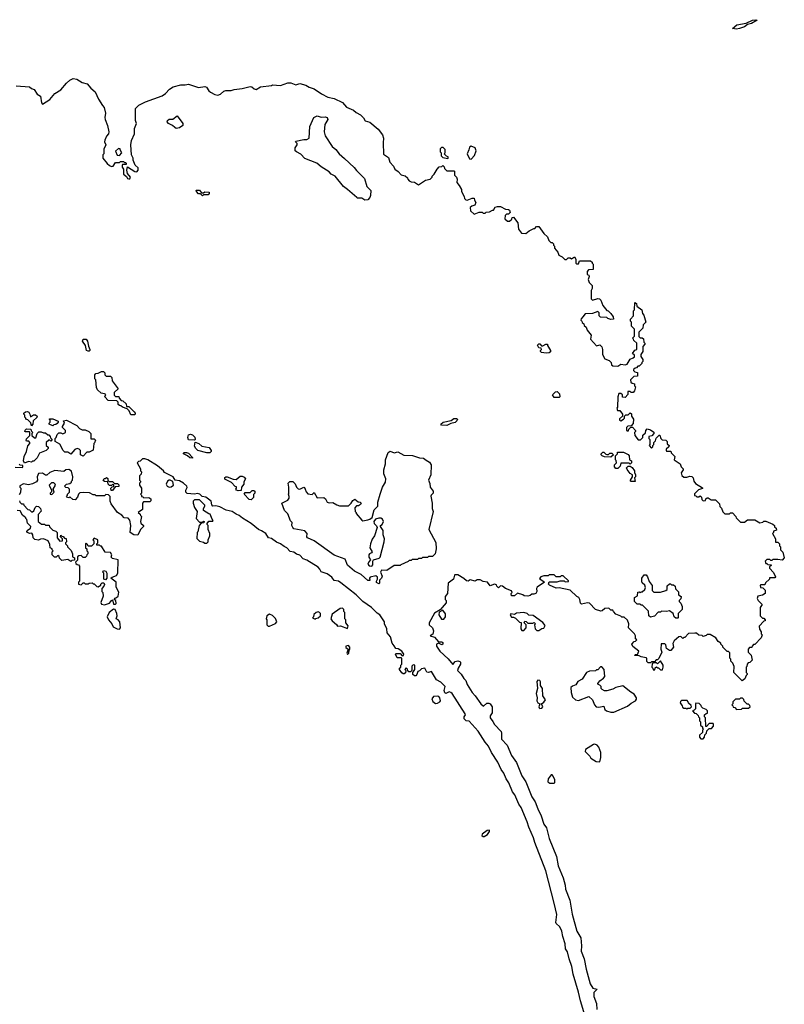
# Model space of a CAD drawing. Extents: x 1862350 to 2057294, y 212041 to 437318.
# Tile 195 of 256: x 1986309 to 1993858, y 295117 to 304841. Entities that reach past the tile are written whole.
import ezdxf

# ---------------------------------------------------------------- set-up
doc = ezdxf.new("R2010")
doc.units = 0

msp = doc.modelspace()

# ---------------------------------------------------------------- linework, layer by layer
at = {"layer": '0CON10XD'}
for points in [[(1993385, 304749.1), (1993345, 304753.3), (1993389.5, 304790.5), (1993482.4, 304807.6), (1993545, 304837.7), (1993575, 304841.1), (1993590, 304835), (1993535, 304803.1), (1993495, 304792.7), (1993465, 304769.2), (1993415, 304754.7), (1993385, 304749.1)], [(1986275, 304186.7), (1986405, 304177.5), (1986425, 304162.5), (1986453, 304153), (1986480, 304105), (1986512.5, 304085), (1986525, 304020), (1986535, 304007.5), (1986605, 304052.5), (1986657, 304113), (1986715, 304147.5), (1986770, 304215), (1986805, 304243.8), (1986835, 304258.8), (1986873.9, 304253.9), (1986925, 304220), (1986975, 304207.5), (1987012.5, 304165), (1987055, 304130), (1987087.5, 304055), (1987125, 303992.5), (1987142.5, 303975), (1987156.4, 303916.4), (1987150, 303875), (1987153.3, 303855), (1987176.7, 303795), (1987190, 303735), (1987186.7, 303713.3), (1987165, 303690), (1987148.3, 303651.7), (1987147.5, 303635), (1987157.5, 303605), (1987138.3, 303561.7), (1987140, 303515), (1987130, 303505), (1987130, 303475), (1987171.7, 303421.7), (1987195, 303400), (1987215, 303392.5), (1987230, 303395), (1987255, 303430), (1987295, 303430), (1987305, 303440), (1987335, 303440), (1987345, 303430), (1987355, 303430), (1987360, 303425), (1987358.3, 303411.7), (1987325, 303410), (1987320, 303405), (1987320, 303385), (1987332.5, 303365), (1987332.5, 303315), (1987363, 303293), (1987373.6, 303273.6), (1987385, 303270), (1987395, 303270), (1987402.5, 303285), (1987373.3, 303323.3), (1987367.5, 303355), (1987371.7, 303388.3), (1987445, 303342.5), (1987465, 303340), (1987480, 303355), (1987477, 303377), (1987450, 303405), (1987430, 303455), (1987427.5, 303475), (1987412.5, 303505), (1987407.5, 303605), (1987413, 303647), (1987442.5, 303715), (1987442.5, 303765), (1987462.5, 303815), (1987453.3, 303845), (1987453.3, 303965), (1987483.9, 303996.1), (1987550.5, 304029.5), (1987715, 304090), (1987747.7, 304112.3), (1987787.5, 304155), (1987825, 304176.7), (1987900.7, 304199.3), (1987943.6, 304196.4), (1987975, 304203.3), (1988072.7, 304172.7), (1988135, 304180.6), (1988154.3, 304174.3), (1988175, 304137.5), (1988192.5, 304125), (1988235, 304102.5), (1988265, 304096.7), (1988292.5, 304105), (1988322.5, 304135), (1988345, 304143.3), (1988395, 304143.3), (1988425, 304152.5), (1988505, 304160), (1988585, 304181.2), (1988599.5, 304179.5), (1988625, 304157.5), (1988643, 304153), (1988685, 304176.7), (1988795, 304190), (1988805, 304197.5), (1988885, 304192.5), (1988955, 304217.5), (1988985, 304216.7), (1989035, 304197.5), (1989075, 304212.5)], [(1989075, 304212.5), (1989135, 304193.3), (1989165, 304173.3), (1989216.7, 304156.7), (1989287.5, 304107.5), (1989350, 304075), (1989415, 304062.5), (1989495, 304022.5), (1989535, 303977.5), (1989605, 303947.5), (1989630, 303925), (1989675, 303902.5), (1989703, 303873), (1989720.7, 303840.7), (1989765, 303827.5), (1989849.3, 303759.3), (1989890, 303705), (1989901.7, 303671.7), (1989896.7, 303625), (1989901.7, 303511.7), (1989949.3, 303479.3), (1989963, 303433), (1990000, 303395), (1990013.6, 303363.6), (1990045, 303342.5), (1990075, 303310), (1990115, 303300), (1990138.3, 303278.3), (1990140, 303265), (1990155, 303250), (1990175, 303240), (1990207, 303237), (1990245, 303210), (1990315, 303257.5), (1990360, 303265), (1990380, 303285), (1990380, 303295), (1990400, 303315), (1990430, 303365), (1990451.7, 303388.3), (1990475, 303390), (1990485, 303400), (1990498.3, 303388.3), (1990501.7, 303371.7), (1990525, 303350), (1990595, 303350), (1990600, 303345), (1990600, 303305), (1990620, 303285), (1990627.5, 303265), (1990623, 303233), (1990647.5, 303205), (1990670, 303165), (1990670, 303145), (1990697.5, 303095), (1990700, 303075), (1990711.7, 303061.7), (1990725, 303057.5), (1990775, 303080), (1990795, 303077.5), (1990798.3, 303058.3), (1990812.5, 303035), (1990800.7, 303009.3), (1990771.2, 302998.8), (1990757.5, 302985), (1990760, 302955), (1990795, 302920), (1990845, 302940), (1990875, 302940), (1990885, 302930), (1990905, 302930), (1990915, 302940), (1990947, 302943), (1990975, 302960), (1990985, 302960), (1991001.7, 302988.3), (1991025, 302997.5), (1991055, 302997.5), (1991105, 302970), (1991135, 302967.5), (1991145, 302960), (1991151.7, 302938.3), (1991135, 302920), (1991115, 302920), (1991101.7, 302908.3), (1991100, 302875), (1991125, 302850), (1991145, 302850), (1991168.3, 302871.7), (1991171.7, 302888.3), (1991185, 302890), (1991226.7, 302835), (1991233.6, 302773.6), (1991261.7, 302731.7), (1991305, 302730), (1991340, 302755), (1991385, 302780), (1991395, 302780), (1991411.7, 302798.3), (1991435, 302800), (1991485, 302730), (1991520, 302695), (1991531.7, 302661.7), (1991551.7, 302641.7), (1991565, 302640), (1991578.3, 302628.3), (1991580, 302615), (1991590, 302605), (1991590, 302585), (1991620, 302545), (1991630, 302515), (1991665, 302500), (1991691.7, 302471.7), (1991708.3, 302471.7), (1991725, 302490), (1991745, 302490), (1991755, 302480), (1991785, 302500), (1991800, 302475), (1991800, 302435), (1991805, 302430), (1991825, 302430), (1991835, 302460), (1991945, 302460), (1991960, 302445), (1991960, 302435), (1991970, 302425), (1991970, 302375), (1991925, 302370), (1991910, 302355), (1991912.5, 302325), (1991926.4, 302316.4), (1991930, 302305), (1991922.5, 302275), (1991932.5, 302245), (1991960, 302215), (1991960, 302185), (1991950, 302165), (1991950, 302085), (1991965, 302072.5), (1992015, 302087.5), (1992033, 302083), (1992045, 302070), (1992065, 302020), (1992105, 301970), (1992120, 301965), (1992145, 301940), (1992167, 301907), (1992170, 301885), (1992145, 301880), (1992115, 301890), (1992105, 301900), (1992043, 301903), (1992030, 301915), (1992030, 301945), (1992015, 301960), (1991965, 301940), (1991893, 301937), (1991870, 301905), (1991851.7, 301888.3), (1991850, 301875), (1991860, 301865), (1991861.7, 301851.7), (1991878.3, 301838.3), (1991881.7, 301821.7), (1991900, 301805), (1991910, 301775), (1991950, 301725), (1991942.5, 301685), (1992005, 301620), (1992035, 301630), (1992055, 301610), (1992062.5, 301585), (1992063, 301533), (1992085, 301492.5), (1992130, 301475), (1992147, 301457), (1992153, 301433), (1992163, 301423), (1992215, 301420), (1992245, 301440), (1992285, 301432.5), (1992305, 301440), (1992335, 301490), (1992365, 301500), (1992378.3, 301511.7), (1992378.3, 301528.3), (1992360, 301545), (1992381.7, 301578.3), (1992400, 301585), (1992400, 301645), (1992371.7, 301671.7), (1992370, 301685), (1992360, 301695), (1992380, 301715), (1992380, 301785), (1992350, 301815), (1992350, 301855), (1992340, 301865), (1992340, 301885), (1992370, 301915), (1992370, 301965), (1992380, 301975), (1992381.7, 302048.3), (1992398.3, 302038.3), (1992401.7, 302011.7), (1992450, 301975), (1992458.3, 301938.3), (1992471.7, 301921.7), (1992490, 301855), (1992463.3, 301826.7), (1992460, 301795), (1992420, 301755), (1992421.7, 301711.7), (1992435, 301700), (1992455, 301700), (1992468.3, 301688.3), (1992470, 301655), (1992480, 301645), (1992480, 301635), (1992460, 301615), (1992460, 301565), (1992440, 301535), (1992440, 301515), (1992460, 301485), (1992460, 301465), (1992450, 301455), (1992450, 301445), (1992425, 301420), (1992411.7, 301418.3), (1992398.3, 301401.7), (1992385, 301400), (1992370, 301385), (1992370, 301375), (1992381.7, 301361.7), (1992408.3, 301358.3), (1992408.3, 301321.7), (1992371.7, 301318.3), (1992340, 301285), (1992341.7, 301261.7), (1992355, 301250), (1992380, 301245), (1992380, 301225), (1992387.5, 301215), (1992380, 301175), (1992365, 301160), (1992345, 301160), (1992335, 301170), (1992311.7, 301168.3), (1992311.7, 301138.3), (1992285, 301110), (1992261.7, 301111.7), (1992260, 301135), (1992245, 301150), (1992225, 301150), (1992213.3, 301115), (1992210, 301015), (1992203, 301003), (1992211.7, 300981.7), (1992235, 300980), (1992260, 300945), (1992260, 300925), (1992231.7, 300898.3), (1992230, 300885), (1992245, 300880), (1992270, 300895), (1992280, 300905), (1992280, 300925), (1992291.7, 300938.3), (1992315, 300940), (1992335, 300960), (1992348.3, 300948.3), (1992350, 300925), (1992370, 300895), (1992367, 300853), (1992345, 300830), (1992311.7, 300828.3), (1992300, 300815), (1992300, 300785), (1992305, 300780), (1992318.3, 300781.7), (1992321.7, 300798.3), (1992341.7, 300818.3), (1992358.3, 300818.3), (1992390, 300785), (1992390, 300775), (1992380, 300765), (1992382.5, 300735), (1992415, 300692.5), (1992437, 300693), (1992460, 300715), (1992461.7, 300738.3), (1992488.3, 300761.7), (1992490, 300785), (1992505, 300800), (1992535, 300790), (1992568.3, 300768.3), (1992570, 300755), (1992548.3, 300731.7), (1992520, 300725), (1992520, 300705), (1992530, 300695), (1992530, 300645), (1992522.5, 300635), (1992545, 300610), (1992558.3, 300621.7), (1992560, 300635), (1992570, 300645), (1992570, 300665), (1992587, 300683), (1992591.7, 300708.3), (1992621.7, 300738.3), (1992628.3, 300738.3), (1992640, 300705), (1992651.7, 300691.7), (1992688.3, 300688.3), (1992700, 300675), (1992701.7, 300651.7), (1992720, 300635), (1992718.3, 300621.7), (1992691.7, 300598.3), (1992690, 300585), (1992695, 300580), (1992738.3, 300578.3), (1992741.7, 300561.7), (1992777, 300527), (1992770, 300495), (1992830, 300455), (1992840, 300425), (1992860, 300405), (1992860, 300395), (1992840, 300365), (1992845, 300340), (1992865, 300322.5), (1992895, 300322.5), (1992925, 300332.5), (1992945, 300330), (1992957, 300317), (1992963, 300283), (1992981.7, 300261.7), (1993048.3, 300218.3), (1993048.3, 300211.7), (1993011.7, 300198.3), (1992971.7, 300158.3), (1992971.7, 300141.7), (1992985, 300140), (1992995, 300130), (1993015, 300130), (1993028.3, 300138.3), (1993040, 300125), (1993041.7, 300101.7), (1993055, 300090), (1993078.3, 300091.7), (1993081.7, 300108.3), (1993095, 300120), (1993105, 300120), (1993135, 300100), (1993178.3, 300098.3), (1993218.3, 300058.3), (1993221.7, 300031.7), (1993238.3, 300018.3), (1993251.7, 299981.7), (1993271.7, 299961.7), (1993315, 299960), (1993325, 299970), (1993345, 299970), (1993380, 299935), (1993381.7, 299921.7), (1993425, 299880), (1993465, 299880), (1993495, 299900), (1993565, 299900), (1993615, 299872.5), (1993645, 299880), (1993655, 299890), (1993675, 299890), (1993745, 299860), (1993760, 299845), (1993761.7, 299831.7), (1993778.3, 299818.3), (1993780, 299800), (1993751.7, 299788.3), (1993750, 299775), (1993740, 299765), (1993770, 299715), (1993771.7, 299681.7), (1993795, 299680), (1993810, 299665), (1993810, 299645), (1993820, 299635), (1993820, 299605), (1993841.7, 299581.7), (1993857.5, 299525), (1993835, 299502.5), (1993795, 299510), (1993745, 299510), (1993735, 299500), (1993725, 299500), (1993715, 299510), (1993685, 299510), (1993670, 299495), (1993675, 299470), (1993685, 299470), (1993695, 299460), (1993728.3, 299458.3), (1993728.3, 299451.7), (1993711.7, 299438.3), (1993710, 299425), (1993750.7, 299380.7), (1993771.7, 299338.3), (1993765, 299330), (1993711.7, 299328.3), (1993710, 299315), (1993671.7, 299278.3), (1993665, 299260), (1993625, 299260), (1993620, 299255), (1993621.7, 299231.7), (1993645, 299230), (1993668.3, 299208.3), (1993670, 299175), (1993641.7, 299158.3), (1993595, 299147.5), (1993590, 299125), (1993600, 299105), (1993640, 299065), (1993620, 299035), (1993620, 298955), (1993641.7, 298931.7), (1993655, 298930), (1993670, 298915), (1993670, 298905), (1993655, 298900), (1993608.3, 298851.7), (1993613, 298823), (1993630, 298795), (1993630, 298775), (1993640, 298765), (1993630, 298735), (1993565, 298670), (1993555, 298670), (1993540, 298655), (1993538.3, 298641.7), (1993515, 298640), (1993500, 298625), (1993500, 298595), (1993530, 298565), (1993540, 298515), (1993518.3, 298491.7), (1993501.7, 298488.3), (1993490, 298475), (1993487, 298453), (1993480, 298445), (1993480, 298395), (1993490, 298385), (1993490, 298375), (1993480, 298365), (1993468.3, 298331.7), (1993441.7, 298311.7), (1993360, 298395), (1993361.7, 298451.7), (1993350, 298485), (1993330, 298505), (1993330, 298525), (1993320, 298535), (1993318.3, 298588.3), (1993305, 298600), (1993295, 298600), (1993250, 298645), (1993250, 298655), (1993230, 298675), (1993230, 298685), (1993205, 298700), (1993180, 298735), (1993125, 298770), (1993095, 298770), (1993085, 298760), (1993055, 298750), (1993045, 298760), (1993013.3, 298763.3), (1992991.7, 298781.7), (1992975, 298782.5), (1992912.5, 298777.5), (1992875, 298740), (1992865, 298740), (1992855, 298730), (1992835, 298750), (1992815, 298747.5), (1992770, 298705), (1992758.3, 298681.7), (1992762.5, 298645), (1992738.3, 298611.7)], [(1987855, 303767.5), (1987840, 303775), (1987817, 303797), (1987777, 303817), (1987763.6, 303833.6), (1987767.5, 303845), (1987785, 303858), (1987822, 303858), (1987865, 303890), (1987920, 303815), (1987920, 303795), (1987885, 303772.5), (1987855, 303767.5)], [(1989715, 303057.5), (1989685, 303077.5), (1989645, 303080), (1989636, 303086), (1989546.7, 303165), (1989505, 303193.3), (1989422.5, 303295), (1989384.2, 303314.2), (1989365, 303337.5), (1989285, 303387.5), (1989242.5, 303425), (1989125, 303471.2), (1989085, 303512.5), (1989040, 303535), (1989027.5, 303547.5), (1989030, 303575), (1989047.5, 303605), (1989047, 303617), (1989032.5, 303635), (1989035, 303640), (1989115, 303658), (1989145, 303658.8), (1989165, 303672.5), (1989174.6, 303785), (1989213.6, 303876.4), (1989245, 303890.4), (1989285, 303880), (1989325, 303880.4), (1989343.8, 303873.8), (1989350.9, 303855), (1989322.5, 303805), (1989313.5, 303735), (1989323.4, 303695), (1989395, 303587.1), (1989429.2, 303559.2), (1989461.9, 303515), (1989515, 303469.4), (1989611.5, 303381.5), (1989632.8, 303352.8), (1989713, 303273), (1989736.9, 303195), (1989775.6, 303155), (1989773.3, 303105), (1989766.7, 303085), (1989745, 303062.5), (1989715, 303057.5)], [(1990765, 303464), (1990799.8, 303500.2), (1990815.5, 303545), (1990806.2, 303576.2), (1990765, 303592.5), (1990748.6, 303581.4), (1990744, 303555), (1990725.6, 303515), (1990748, 303468), (1990765, 303464)], [(1987295, 303500), (1987317.5, 303525), (1987300, 303555), (1987300, 303565), (1987285, 303570), (1987253.9, 303543.9), (1987271.7, 303501.7), (1987295, 303500)], [(1990535, 303470), (1990540, 303475), (1990538.3, 303488.3), (1990521.7, 303491.7), (1990500, 303515), (1990510, 303525), (1990508.3, 303558.3), (1990488.3, 303578.3), (1990471.7, 303578.3), (1990460, 303565), (1990460, 303535), (1990470, 303525), (1990470, 303495), (1990485, 303480), (1990535, 303470)], [(1988115, 303100), (1988095, 303120), (1988075, 303120), (1988053, 303143), (1988051.7, 303158.3), (1988085, 303157.5), (1988105, 303130), (1988125, 303130), (1988135, 303140), (1988178.3, 303138.3), (1988180, 303125), (1988168.3, 303111.7), (1988125, 303110), (1988115, 303100)], [(1986983.9, 301566.1), (1986968.6, 301575), (1986957.1, 301625), (1986927.8, 301665), (1986935, 301686.7), (1986965, 301685.6), (1986977.4, 301667.4), (1986986.4, 301616.4), (1987001.4, 301585), (1987002, 301575), (1986995, 301568), (1986983.9, 301566.1)], [(1991505, 301547.5), (1991460, 301555), (1991450, 301565), (1991450, 301575), (1991460, 301585), (1991458.3, 301598.3), (1991435, 301600), (1991421.7, 301628.3), (1991435, 301640), (1991445, 301640), (1991461.7, 301621.7), (1991475, 301620), (1991503, 301637), (1991520, 301635), (1991520, 301625), (1991550, 301575), (1991548.3, 301561.7), (1991535, 301552.5), (1991505, 301547.5)], [(1987445, 300940), (1987405, 300940), (1987388.3, 300978.3), (1987368.3, 300998.3), (1987323, 301013), (1987308.3, 301028.3), (1987295, 301030), (1987281.7, 301041.7), (1987280, 301065), (1987268.3, 301078.3), (1987181.7, 301081.7), (1987150, 301115), (1987158.3, 301138.3), (1987147, 301147), (1987113, 301153), (1987077, 301187), (1987067, 301207), (1987060, 301285), (1987050, 301295), (1987050, 301335), (1987061.7, 301348.3), (1987085, 301350), (1987115, 301367.5), (1987137, 301367), (1987150, 301355), (1987150, 301335), (1987161.7, 301321.7), (1987205, 301320), (1987218.3, 301308.3), (1987223, 301273), (1987280, 301195), (1987241.7, 301158.3), (1987241.7, 301131.7), (1987255, 301120), (1987288.3, 301118.3), (1987291.7, 301101.7), (1987311.7, 301081.7), (1987328.3, 301078.3), (1987358.3, 301048.3), (1987361.7, 301021.7), (1987385, 301020), (1987438.3, 300968.3), (1987450, 300955), (1987445, 300940)], [(1991635, 301110), (1991585, 301110), (1991570, 301135), (1991600, 301165), (1991615, 301167.5), (1991637.5, 301145), (1991640, 301115), (1991635, 301110)], [(1986425, 300830), (1986418.3, 300858.3), (1986388.3, 300888.3), (1986370, 300895), (1986370, 300905), (1986360, 300915), (1986360, 300935), (1986350, 300945), (1986350, 300955), (1986365, 300967.5), (1986385, 300970), (1986397.5, 300965), (1986410, 300945), (1986415, 300920), (1986445, 300937.5), (1986465, 300937.5), (1986480, 300925), (1986478.3, 300911.7), (1986441.7, 300878.3), (1986440, 300845), (1986425, 300830)], [(1986635, 300830), (1986600, 300845), (1986600, 300855), (1986610, 300865), (1986610, 300885), (1986600, 300895), (1986605, 300900), (1986635, 300897.5), (1986690, 300875), (1986690, 300865), (1986678.3, 300851.7), (1986667, 300843), (1986645, 300840), (1986635, 300830)], [(1986935, 300530), (1986910, 300545), (1986910, 300585), (1986895, 300600), (1986875, 300607.5), (1986853.6, 300596.4), (1986815, 300550), (1986785, 300570), (1986755, 300570), (1986737.5, 300585), (1986705, 300650), (1986660, 300675), (1986660, 300705), (1986670, 300715), (1986680, 300745), (1986695, 300760), (1986715, 300760), (1986735, 300750), (1986760, 300765), (1986760, 300785), (1986730, 300815), (1986730, 300825), (1986750, 300855), (1986741.7, 300878.3), (1986770, 300885), (1986873.6, 300833.6), (1986900, 300805), (1986925, 300790), (1986955, 300790), (1986990, 300775), (1987010, 300755), (1987011.7, 300701.7), (1987045, 300700), (1987058.3, 300688.3), (1987048.3, 300661.7), (1987040, 300655), (1987035, 300590), (1986995, 300570), (1986971.7, 300568.3), (1986935, 300530)], [(1990525, 300834.2), (1990472.5, 300835), (1990466.7, 300845), (1990490, 300865), (1990567, 300883), (1990595, 300902.5), (1990621.7, 300901.7), (1990630, 300895), (1990625, 300880), (1990607, 300863), (1990565, 300853.3), (1990525, 300834.2)], [(1986355, 300460), (1986347.5, 300485), (1986353, 300527), (1986377.5, 300575), (1986388.3, 300631.7), (1986410, 300655), (1986410, 300665), (1986398.3, 300678.3), (1986375, 300680), (1986372.5, 300685), (1986375, 300700), (1986410, 300735), (1986410, 300765), (1986405, 300770), (1986365, 300770), (1986360, 300775), (1986361.7, 300788.3), (1986375, 300800), (1986418.3, 300798.3), (1986421.7, 300781.7), (1986440, 300765), (1986430, 300755), (1986430, 300735), (1986455, 300710), (1986468.3, 300711.7), (1986480, 300755), (1986498.3, 300771.7), (1986521.7, 300771.7), (1986545, 300760), (1986565, 300760), (1986585, 300740), (1986595, 300740), (1986610, 300725), (1986611.7, 300711.7), (1986630, 300695), (1986615, 300680), (1986605, 300690), (1986595, 300690), (1986570, 300665), (1986570, 300635), (1986588.3, 300618.3), (1986590, 300605), (1986570, 300585), (1986505, 300560), (1986482.5, 300515), (1986448.3, 300481.7), (1986435, 300480), (1986425, 300470), (1986395, 300477.5), (1986355, 300460)], [(1988035, 300690), (1987975, 300692.5), (1987967.5, 300715), (1987975, 300740), (1987995, 300747.5), (1988015, 300740), (1988037, 300717), (1988040, 300695), (1988035, 300690)], [(1988185, 300563.3), (1988155, 300564), (1988067.5, 300585), (1988047.5, 300605), (1988035, 300630), (1988041.7, 300668.3), (1988077, 300657), (1988108.3, 300628.3), (1988180, 300615), (1988197.5, 300585), (1988197.5, 300575), (1988185, 300563.3)], [(1989855, 299270), (1989833, 299283), (1989830, 299295), (1989840, 299315), (1989840, 299335), (1989825, 299350), (1989770, 299335), (1989762.5, 299325), (1989766.4, 299303.6), (1989745, 299304), (1989681.5, 299361.5), (1989615.8, 299395), (1989544, 299455), (1989521.9, 299511.9), (1989415, 299552.5), (1989215.8, 299695.8), (1989150.8, 299725), (1989143.3, 299735), (1989145.7, 299765.7), (1989125, 299793.3), (1989015, 299814.2), (1989004, 299825), (1988996.7, 299845), (1988997.5, 299875), (1988983.3, 299893.3), (1988955, 299960), (1988923, 299993), (1988897.5, 300065), (1988956.7, 300095), (1988968.8, 300115), (1988970.7, 300130.7), (1988962.5, 300155), (1988967.5, 300165), (1988966.4, 300223.6), (1988960, 300265), (1988975, 300280), (1989005, 300280), (1989028.8, 300258.8), (1989040.8, 300225), (1989056.5, 300206.5), (1989075, 300204.2), (1989115, 300223.3), (1989121.7, 300221.7), (1989125.8, 300205.8), (1989137.9, 300177.9), (1989155, 300158.8), (1989195, 300153.3), (1989215, 300170), (1989245, 300120), (1989311.7, 300121.7), (1989329.3, 300109.3), (1989345, 300077.5), (1989365, 300070), (1989401.7, 300071.7), (1989438.3, 300048.3), (1989465, 300040), (1989555, 300040), (1989580, 300065), (1989597, 300093), (1989617, 300107), (1989649.3, 300079.3), (1989670, 300075), (1989680, 300065), (1989675, 300052.5), (1989655, 300040), (1989635, 300040), (1989618.3, 300021.7), (1989620, 299985), (1989630, 299975), (1989630, 299965), (1989685, 299897.5), (1989695, 299892.5), (1989745, 299900), (1989765, 299906.7), (1989787.5, 299925), (1989808.3, 300001.7), (1989843.3, 300036.7), (1989844, 300075), (1989866.2, 300155), (1989890.8, 300225), (1989920, 300275), (1989921.9, 300305), (1989902.5, 300355), (1989904.3, 300395), (1989920.5, 300455), (1989920.9, 300495), (1989946, 300565), (1989965, 300579.2), (1990005, 300563.3), (1990043, 300573), (1990101.7, 300541.7), (1990187.6, 300537.6), (1990255, 300512.9), (1990295, 300509.1), (1990321.3, 300491.3), (1990355, 300472.5), (1990372.5, 300445), (1990366.2, 300345), (1990346.2, 300295), (1990359.4, 300259.4), (1990361.9, 300225), (1990390, 300185), (1990390, 300165), (1990370, 300145), (1990367.5, 300135), (1990380, 300065), (1990380, 300015), (1990390, 299985), (1990347.5, 299805), (1990417, 299677), (1990420, 299615), (1990410, 299565), (1990385, 299540), (1990345, 299540), (1990335, 299530), (1990285, 299530), (1990275, 299520), (1990245, 299520), (1990235, 299510), (1990185, 299510), (1990175, 299500), (1990155, 299500), (1990145, 299490), (1990071.7, 299458.3), (1990065, 299450), (1990005, 299450), (1989935, 299400), (1989880, 299405), (1989872.5, 299385), (1989887.5, 299345), (1989880, 299325), (1989860, 299305), (1989860, 299275), (1989855, 299270)], [(1991939.2, 294845), (1991845, 295152.5), (1991826.5, 295236.5), (1991773.8, 295415), (1991760.6, 295490.6), (1991733.1, 295565), (1991717.8, 295635), (1991696, 295665), (1991693.3, 295715), (1991670, 295785), (1991659.6, 295839.6), (1991643, 295883), (1991605, 295914), (1991600.8, 295925), (1991613.1, 296005), (1991584.2, 296115.8), (1991502.5, 296435), (1991395, 296713.3), (1991382.1, 296762.1), (1991335, 296866.7), (1991319.7, 296919.7), (1991260.8, 297060.8), (1991235.7, 297095), (1991196.2, 297186.2), (1991174.4, 297215), (1991137.8, 297305), (1991111.1, 297345), (1991089.8, 297399.8), (1991062.2, 297435), (1991028.7, 297508.7), (1990966.9, 297605), (1990936, 297666), (1990904.6, 297704.6), (1990834.3, 297815), (1990745, 297912.5), (1990716.9, 297916.9), (1990696.8, 297936.8), (1990695.6, 297955), (1990708.8, 297975), (1990706, 297985), (1990576.9, 298185), (1990565, 298196.9), (1990547.7, 298202.3), (1990515, 298185.8), (1990505, 298192), (1990497.8, 298215), (1990508, 298255), (1990465, 298298.8), (1990422.3, 298322.3), (1990375, 298403.3), (1990345, 298394.2), (1990327.7, 298397.7), (1990307, 298437), (1990275, 298430), (1990255, 298410), (1990240, 298405), (1990230, 298375), (1990218.3, 298361.7), (1990205, 298360), (1990190, 298375), (1990190, 298395), (1990210, 298425), (1990210, 298465), (1990195, 298470), (1990180, 298455), (1990180, 298415), (1990168.3, 298401.7), (1990151.7, 298401.7), (1990140, 298415), (1990138.3, 298428.3), (1990125, 298440), (1990110, 298425), (1990120, 298415), (1990118.3, 298391.7), (1990105, 298380), (1990095, 298380), (1990081.7, 298391.7), (1990060, 298425), (1990060, 298435), (1990070, 298445), (1990070, 298465), (1990080, 298475), (1990080, 298535), (1990075, 298540), (1990035, 298540), (1990020, 298575), (1990025, 298580), (1990065, 298580), (1990085, 298560), (1990098.3, 298561.7), (1990100, 298575), (1990080, 298605), (1990045, 298627.5), (1990021.7, 298631.7), (1990005, 298657.5), (1989987.5, 298685), (1989970, 298745), (1989937.5, 298785), (1989932.5, 298825), (1989910, 298875), (1989910, 298895), (1989865, 298963.3), (1989838.3, 298978.3), (1989781.4, 299035), (1989696.4, 299096.4), (1989630.8, 299160.8), (1989480.1, 299280.1), (1989455, 299296.2), (1989415, 299304), (1989391.4, 299335), (1989345, 299369.5), (1989285, 299388.8), (1989272.2, 299415), (1989255, 299432.5), (1989145, 299501.8), (1989107.1, 299517.1), (1989075, 299553.8), (1989042.3, 299562.3), (1989015, 299581.9), (1988978.1, 299588.1), (1988945.6, 299625), (1988918.5, 299638.5), (1988885, 299666.2), (1988845, 299680.8), (1988795, 299715.7), (1988765, 299724), (1988738.6, 299765), (1988695, 299794.4), (1988666.6, 299806.6), (1988594.6, 299865), (1988507.6, 299917.6), (1988477.1, 299945), (1988445, 299957.5), (1988405, 299984.6), (1988346.7, 299996.7), (1988285, 300029.2), (1988245, 300040), (1988215, 300037.5), (1988205, 300050), (1988197.5, 300085), (1988145, 300124.4), (1988111.4, 300131.4), (1988086.2, 300155), (1988065, 300162), (1988035, 300156.7), (1987961.7, 300161.7), (1987950, 300175), (1987950, 300195), (1987960.7, 300219.3), (1987958, 300235), (1987925.7, 300265), (1987885, 300285.5), (1987844.3, 300294.3), (1987823.8, 300325), (1987738.3, 300368.3), (1987730, 300385), (1987668.6, 300435), (1987575, 300493.3), (1987545, 300504), (1987520, 300505), (1987498.3, 300481.7), (1987481.7, 300478.3), (1987470, 300465), (1987500, 300405), (1987500, 300385), (1987510, 300375), (1987507, 300353), (1987490, 300335), (1987490, 300295), (1987500, 300285), (1987500, 300275), (1987490, 300265), (1987490, 300245), (1987510, 300215), (1987510, 300165), (1987500, 300155), (1987510, 300145), (1987511.7, 300131.7), (1987525, 300130), (1987535, 300120), (1987583.3, 300123.3)], [(1988015, 300510), (1987987.5, 300515), (1987965, 300533.3), (1987925, 300552.5), (1987925, 300560), (1987933.9, 300566.1), (1987955, 300566), (1987975, 300558.8), (1988015, 300517.5), (1988015, 300510)], [(1992145, 300520), (1992083, 300523), (1992060, 300535), (1992050, 300545), (1992050, 300555), (1992065, 300570), (1992075, 300570), (1992095, 300550), (1992105, 300547.5), (1992121.7, 300548.3), (1992135, 300560), (1992155, 300560), (1992170, 300545), (1992145, 300520)], [(1992215, 300410), (1992195, 300410), (1992180, 300425), (1992180, 300445), (1992200, 300465), (1992197, 300487), (1992190, 300495), (1992190, 300535), (1992210, 300555), (1992211.7, 300568.3), (1992269.3, 300569.3), (1992316.2, 300546.2), (1992327.5, 300535), (1992330, 300495), (1992347.5, 300485), (1992350, 300465), (1992335, 300450), (1992325, 300460), (1992245, 300460), (1992238.3, 300431.7), (1992215, 300410)], [(1986265, 300422.5), (1986335, 300420), (1986340, 300425), (1986338.3, 300438.3), (1986315, 300440), (1986305, 300450)], [(1987583.3, 300123.3), (1987605, 300110), (1987605, 300090), (1987595, 300080), (1987531.7, 300078.3), (1987520, 300065), (1987520, 300005), (1987480, 299975), (1987498.3, 299958.3), (1987500, 299945), (1987510, 299935), (1987500, 299885), (1987505, 299870), (1987530, 299845), (1987530, 299835), (1987500, 299805), (1987475, 299750), (1987435, 299752.5), (1987400, 299775), (1987407.5, 299845), (1987397, 299897), (1987378.3, 299918.3), (1987341.7, 299921.7), (1987316.7, 299946.7), (1987273.6, 299973.6), (1987211.2, 300061.2), (1987203, 300087), (1987201.7, 300131.7), (1987185, 300150), (1987158.3, 300151.7), (1987145, 300140), (1987065, 300140), (1987055, 300150), (1987035, 300150), (1986997, 300167), (1986935, 300172.5), (1986901.7, 300168.3), (1986890, 300155), (1986880, 300125), (1986855, 300100), (1986831.7, 300101.7), (1986805, 300130), (1986795, 300120), (1986781.7, 300121.7), (1986770, 300135), (1986780, 300145), (1986780, 300155), (1986800, 300175), (1986800, 300205), (1986788.3, 300218.3), (1986765, 300220), (1986750, 300235), (1986770, 300255), (1986805, 300260), (1986820, 300275), (1986820, 300285), (1986830, 300295), (1986832.5, 300325), (1986821.7, 300381.7), (1986795, 300400), (1986763, 300397), (1986745, 300380), (1986655, 300387.5), (1986605, 300367.5), (1986575, 300342.5), (1986563.3, 300343.3), (1986535, 300362.5), (1986495, 300360), (1986482.5, 300325), (1986483.3, 300295), (1986473.6, 300276.4), (1986435, 300256.7), (1986395, 300247.5), (1986345, 300257.5), (1986311.7, 300238.3), (1986310, 300225), (1986320, 300215), (1986317, 300173), (1986303, 300147)], [(1992385, 300280), (1992345, 300280), (1992340, 300285), (1992340, 300295), (1992360, 300325), (1992360, 300345), (1992335, 300360), (1992305, 300400), (1992300, 300415), (1992315, 300430), (1992335, 300430), (1992355, 300417.5), (1992377.5, 300385), (1992378.3, 300368.3), (1992390, 300345), (1992390, 300325), (1992380, 300315), (1992385, 300280)], [(1987225, 300190), (1987211.7, 300191.7), (1987210, 300215), (1987221.7, 300228.3), (1987238.3, 300231.7), (1987238.3, 300248.3), (1987225, 300250), (1987215, 300240), (1987195, 300240), (1987183, 300253), (1987178.3, 300278.3), (1987145, 300280), (1987131.7, 300291.7), (1987141.7, 300308.3), (1987155, 300310), (1987165, 300320), (1987178.3, 300308.3), (1987180, 300295), (1987191.7, 300281.7), (1987225, 300280), (1987245, 300260), (1987275, 300260), (1987288.3, 300248.3), (1987288.3, 300231.7), (1987251.7, 300228.3), (1987225, 300190)], [(1987785, 300223.8), (1987805, 300228.8), (1987828.8, 300245), (1987819.1, 300279.1), (1987795, 300294.4), (1987785, 300294.2), (1987768.1, 300281.9), (1987756.2, 300255), (1987764.1, 300234.1), (1987785, 300223.8)], [(1988465, 300187.5), (1988450, 300195), (1988442.5, 300205), (1988450, 300215), (1988448.3, 300228.3), (1988435, 300230), (1988399.2, 300269.2), (1988335, 300303.3), (1988335, 300320), (1988345, 300327.5), (1988356.4, 300326.4), (1988415, 300302.5), (1988445, 300300), (1988485, 300332.5), (1988505, 300332.5), (1988525, 300322.5), (1988537.5, 300305), (1988523, 300277), (1988520, 300255), (1988500, 300225), (1988495, 300190), (1988465, 300187.5)], [(1986625, 300152.5), (1986650, 300175), (1986640, 300205), (1986662.5, 300245), (1986660, 300255), (1986645, 300267.5), (1986623.3, 300266.7), (1986600, 300245), (1986622.5, 300195), (1986621.7, 300178.3), (1986610, 300165), (1986610, 300155), (1986625, 300152.5)], [(1988595, 300097.5), (1988575, 300103.3), (1988523.8, 300156.2), (1988535, 300172.5), (1988585, 300172.5), (1988605, 300190), (1988621.7, 300191.7), (1988630, 300185), (1988630, 300165), (1988618.3, 300151.7), (1988617, 300123), (1988595, 300097.5)], [(1988155, 299670), (1988170, 299685), (1988170, 299705), (1988187.5, 299745), (1988187.5, 299765), (1988170, 299805), (1988170, 299845), (1988160, 299855), (1988160, 299865), (1988175, 299890), (1988215, 299890), (1988220, 299895), (1988208.3, 299908.3), (1988188.3, 299958.3), (1988175, 299960), (1988122.5, 299995), (1988122.5, 300015), (1988137.5, 300035), (1988135, 300047.5), (1988085, 300097.5), (1988035, 300100), (1988020, 300085), (1988020, 300065), (1988033, 300023), (1988060, 299985), (1988050, 299915), (1988085, 299880), (1988115, 299880), (1988125, 299890), (1988130, 299885), (1988128.3, 299871.7), (1988101.7, 299868.3), (1988080, 299845), (1988067, 299783), (1988060, 299775), (1988058.3, 299718.3), (1988085, 299690), (1988125, 299680), (1988135, 299670), (1988155, 299670)], [(1986308.3, 300088.3), (1986310, 300075), (1986325, 300060), (1986345, 300060), (1986350, 300045), (1986390, 300005), (1986405, 300000), (1986425, 299980), (1986435, 299980), (1986448.3, 299991.7), (1986460, 300025), (1986473, 300037), (1986495, 300032.5), (1986513.3, 300013.3), (1986521.7, 299988.3), (1986490, 299955), (1986490, 299885), (1986525, 299860), (1986555, 299860), (1986565, 299850), (1986598.3, 299848.3), (1986601.7, 299831.7), (1986635, 299800), (1986665, 299790), (1986680, 299775), (1986680, 299725), (1986705, 299690), (1986730, 299695), (1986730, 299715), (1986710, 299735), (1986715, 299750), (1986725, 299740), (1986738.3, 299738.3), (1986751.7, 299721.7), (1986768.3, 299718.3), (1986770, 299685), (1986760, 299675), (1986760, 299665), (1986780, 299645), (1986780, 299635), (1986818.3, 299598.3), (1986830, 299565), (1986830, 299535), (1986850, 299525), (1986848.3, 299501.7), (1986825, 299500), (1986815, 299490), (1986785, 299510), (1986725, 299500), (1986701.7, 299521.7), (1986698.3, 299538.3), (1986685, 299550), (1986668.3, 299531.7), (1986651.7, 299531.7), (1986630, 299555), (1986630, 299585), (1986640, 299595), (1986630, 299605), (1986630, 299615), (1986610, 299625), (1986607, 299657), (1986590, 299695), (1986545, 299712.5), (1986515, 299710), (1986495, 299700), (1986458.3, 299708.3), (1986443.3, 299723.3), (1986440, 299755), (1986428.3, 299768.3), (1986405, 299767.5), (1986387, 299777), (1986380, 299785), (1986382.5, 299795), (1986415, 299820), (1986420, 299835), (1986385, 299870), (1986380, 299905), (1986370, 299915), (1986370, 299925), (1986355, 299930), (1986337, 299947), (1986315, 299990), (1986285, 299992.5)], [(1989785, 299444), (1989794.1, 299455.9), (1989796.7, 299495), (1989802.5, 299505), (1989856.2, 299523.8), (1989866.1, 299533.9), (1989907.5, 299685), (1989911.2, 299715), (1989896.7, 299755), (1989896.7, 299795), (1989872.5, 299835), (1989872.5, 299845), (1989886.7, 299855), (1989900, 299885), (1989889.1, 299909.1), (1989875, 299918), (1989855, 299918.6), (1989821.5, 299908.5), (1989804.2, 299885), (1989808.6, 299865), (1989832.3, 299842.3), (1989837, 299827), (1989810, 299745), (1989789.3, 299710.7), (1989773.3, 299665), (1989766.2, 299625), (1989790, 299585), (1989782.5, 299575), (1989763.1, 299566.9), (1989755.8, 299555), (1989754.2, 299534.2), (1989772.5, 299505), (1989754.2, 299485.8), (1989746, 299465), (1989758.8, 299448.8), (1989785, 299444)], [(1987145, 299062.5), (1987195, 299080), (1987213.6, 299106.4), (1987225, 299110), (1987235, 299070), (1987255, 299067.5), (1987260, 299075), (1987256.7, 299105), (1987240, 299115), (1987250.7, 299129.3), (1987265.8, 299134.2), (1987280.9, 299149.1), (1987285.9, 299185.9), (1987260, 299235), (1987260, 299285), (1987210, 299325), (1987223, 299337), (1987265, 299352.5), (1987277.5, 299375), (1987280, 299505), (1987225, 299520), (1987213, 299533), (1987217.5, 299555), (1987205, 299580), (1987151.7, 299581.7), (1987115, 299640), (1987105, 299640), (1987095, 299650), (1987071.7, 299651.7), (1987070, 299665), (1987080, 299675), (1987080, 299705), (1987045, 299720), (1987030, 299705), (1987040, 299695), (1987040, 299665), (1987018.3, 299641.7), (1986985, 299640), (1986978.3, 299658.3), (1986965, 299670), (1986960, 299665), (1986960, 299625), (1986970, 299615), (1986970, 299595), (1986980, 299585), (1986980, 299565), (1986970, 299555), (1986968.3, 299541.7), (1986955, 299530), (1986935, 299530), (1986915, 299550), (1986893, 299547), (1986880, 299535), (1986878.3, 299501.7), (1986860, 299485), (1986861.7, 299471.7), (1986875, 299460), (1986888.3, 299458.3), (1986900, 299445), (1986900, 299295), (1986890, 299285), (1986890, 299265), (1986915, 299260), (1986935, 299280), (1986945, 299280), (1986955, 299270), (1986985, 299270), (1986993, 299277), (1987025, 299280), (1987035, 299270), (1987045, 299270), (1987071.7, 299241.7), (1987085, 299240), (1987095, 299250), (1987108.3, 299251.7), (1987110, 299265), (1987121.7, 299278.3), (1987138.3, 299278.3), (1987147, 299263), (1987140, 299245), (1987120, 299225), (1987120, 299195), (1987130, 299185), (1987131.7, 299148.3), (1987108.8, 299085), (1987115, 299067.5), (1987145, 299062.5)], [(1987155, 299310), (1987140, 299315), (1987140, 299375), (1987130, 299385), (1987135, 299400), (1987160, 299395), (1987170, 299375), (1987170, 299325), (1987155, 299310)], [(1992738.3, 298611.7), (1992725, 298610), (1992695, 298630), (1992687, 298667), (1992678.3, 298678.3), (1992641.7, 298678.3), (1992640, 298625), (1992650, 298595), (1992618.3, 298531.7), (1992605, 298520), (1992591.7, 298518.3), (1992575, 298500), (1992545, 298500), (1992535, 298490), (1992515, 298490), (1992501.7, 298501.7), (1992500, 298535), (1992495, 298540), (1992445, 298547.5), (1992425, 298560), (1992381.7, 298561.7), (1992385, 298570), (1992408.3, 298571.7), (1992420, 298605), (1992361.7, 298651.7), (1992352.5, 298675), (1992375, 298700), (1992388.3, 298701.7), (1992400, 298715), (1992390, 298725), (1992387.5, 298755), (1992377, 298777), (1992320, 298835), (1992322.5, 298875), (1992309.3, 298909.3), (1992275, 298940), (1992255, 298940), (1992245, 298950), (1992195, 298970), (1992170, 298995), (1992165, 299010), (1992145, 299010), (1992125, 299030), (1992085, 299027.5), (1992058.3, 299001.7), (1992045, 299000), (1991995, 299016.7), (1991935, 299080), (1991915, 299083.3), (1991855, 299067.5), (1991845, 299080), (1991840, 299115), (1991827.5, 299135), (1991810, 299145), (1991745, 299207.5), (1991635, 299228.8), (1991605, 299226.2), (1991540, 299255), (1991530, 299265), (1991535, 299290), (1991615, 299290), (1991645, 299300), (1991685, 299300), (1991695, 299290), (1991728.3, 299291.7), (1991728.3, 299298.3), (1991675, 299350), (1991655, 299350), (1991645, 299340), (1991605, 299340), (1991585, 299360), (1991535, 299360), (1991525, 299350), (1991485, 299350), (1991455, 299340), (1991441.7, 299321.7), (1991490, 299285), (1991417.5, 299235), (1991410, 299225), (1991413.3, 299195), (1991403.3, 299175), (1991385, 299166.2), (1991365, 299167.5), (1991347, 299153), (1991325, 299146.9), (1991290.8, 299150.8), (1991275, 299160), (1991225, 299177.5), (1991195, 299152.5), (1991165, 299152.5), (1991162.5, 299175), (1991170, 299185), (1991165, 299200), (1991105, 299222.5), (1991075, 299247.5), (1991055, 299250), (1991035, 299230), (1991020, 299245), (1991015, 299260), (1990997, 299267), (1990955, 299250), (1990927, 299287), (1990885, 299292.5), (1990855, 299307.5), (1990825, 299307.5), (1990805, 299297.5), (1990755, 299307.5), (1990735, 299297.5), (1990718.3, 299298.3), (1990693, 299323), (1990635, 299357.5), (1990605, 299360), (1990600, 299355), (1990590, 299315), (1990537.5, 299275), (1990532.5, 299175), (1990510, 299145), (1990510, 299115), (1990520, 299105), (1990518.3, 299081.7), (1990458.3, 299011.7), (1990405, 298980), (1990352.5, 298885), (1990350, 298865), (1990385.8, 298835.8), (1990393.8, 298805), (1990386.1, 298773.9), (1990360, 298755), (1990405, 298741.2), (1990445, 298697.5), (1990475, 298696.7), (1990485, 298690), (1990486.2, 298675), (1990475, 298667.5), (1990445, 298682.5), (1990423.3, 298675), (1990423.8, 298655), (1990455, 298603.8), (1990538, 298528), (1990585, 298473.3), (1990608.8, 298501.2), (1990635, 298507.5), (1990653.1, 298503.1), (1990660, 298495), (1990660, 298475), (1990637.5, 298435), (1990630, 298415), (1990668.8, 298378.8), (1990695, 298333.3), (1990712.5, 298315), (1990726.2, 298275), (1990775, 298196.2), (1990806.7, 298165), (1990860.8, 298085), (1990888.8, 298061.2), (1990920.6, 298089.4), (1990942, 298092), (1990955, 298082.9), (1990972.7, 298055), (1990972.9, 297995), (1990954.4, 297965), (1990952.5, 297945), (1990981.1, 297911.1), (1990995, 297880), (1991060.7, 297810.7), (1991066.7, 297795), (1991065.6, 297735), (1991122.9, 297675), (1991165.5, 297575), (1991213.8, 297503.8), (1991264.7, 297374.7), (1991305.5, 297315), (1991366.1, 297165), (1991396.4, 297116.4), (1991424, 297046), (1991457.1, 296977.1), (1991484.5, 296895), (1991508.1, 296858.1), (1991537.7, 296755), (1991607.5, 296577.5), (1991626.4, 296485), (1991674.5, 296365), (1991693.1, 296295), (1991696.5, 296255), (1991738.9, 296145), (1991764.3, 296005.7), (1991809.3, 295839.3), (1991848.8, 295775), (1991856.5, 295695), (1991852.8, 295642.8), (1991881.9, 295565), (1991902.2, 295465), (1991939.4, 295319.4), (1991967.5, 295277.5), (1992010, 295265), (1991977.1, 295232.9), (1991975.6, 295195), (1992004.1, 295124.1), (1992005.6, 295065)], [(1992805, 298930), (1992785, 298930), (1992770, 298945), (1992760, 298975), (1992725, 299002.5), (1992695, 298997.5), (1992645, 299000), (1992635, 298990), (1992611.7, 298988.3), (1992575, 298950), (1992535, 298940), (1992520, 298955), (1992518.3, 298998.3), (1992458.3, 299058.3), (1992445, 299060), (1992435, 299070), (1992405, 299070), (1992380, 299095), (1992380, 299135), (1992408.3, 299151.7), (1992411.7, 299188.3), (1992425, 299190), (1992435, 299180), (1992445, 299190), (1992455, 299190), (1992480, 299215), (1992487, 299233), (1992480, 299255), (1992455, 299280), (1992450, 299295), (1992450, 299325), (1992475, 299360), (1992495, 299357.5), (1992508.3, 299338.3), (1992523, 299293), (1992551.7, 299251.7), (1992553, 299203), (1992568.3, 299188.3), (1992635, 299187.5), (1992687, 299203), (1992700, 299215), (1992701.7, 299248.3), (1992725, 299270), (1992735, 299270), (1992745, 299260), (1992765, 299260), (1992780, 299245), (1992781.7, 299221.7), (1992811.7, 299191.7), (1992811.7, 299161.7), (1992840, 299145), (1992837, 299123), (1992820, 299105), (1992820, 299095), (1992835, 299080), (1992850, 299045), (1992850, 299015), (1992810, 298975), (1992810, 298935), (1992805, 298930)], [(1989545, 298830), (1989550, 298855), (1989530, 298885), (1989530, 298915), (1989520, 298925), (1989520, 298985), (1989510, 298995), (1989510, 299015), (1989495, 299030), (1989473, 299027), (1989395, 298970), (1989380, 298925), (1989392.5, 298905), (1989436.4, 298866.4), (1989445, 298850), (1989475, 298853.3), (1989545, 298830)], [(1987295, 298822.5), (1987302.5, 298835), (1987297.5, 298895), (1987280, 298915), (1987260, 298925), (1987270, 298955), (1987267.5, 298975), (1987250, 299015), (1987235, 299020), (1987193.6, 298986.4), (1987173.6, 298943.6), (1987183.9, 298913.9), (1987220, 298875), (1987230, 298845), (1987270, 298825), (1987295, 298822.5)], [(1988775, 298852.5), (1988835, 298877.5), (1988846.2, 298895), (1988835, 298927.5), (1988805, 298957.5), (1988775, 298970), (1988750, 298955), (1988742.5, 298925), (1988750, 298915), (1988750, 298865), (1988763, 298853), (1988775, 298852.5)], [(1989225, 298920), (1989232.5, 298927.5), (1989255, 298932.5), (1989280, 298955), (1989280, 298975), (1989270, 298985), (1989255, 298992.5), (1989235, 298987.5), (1989211.7, 298968.3), (1989210, 298945), (1989200, 298935), (1989225, 298920)], [(1990495, 298919.2), (1990514, 298945), (1990513, 298973), (1990485, 299010), (1990451.7, 298988.3), (1990447.5, 298965), (1990471.9, 298921.9), (1990495, 298919.2)], [(1991415, 298807.5), (1991435, 298810), (1991463, 298827), (1991485, 298832.5), (1991497, 298857), (1991475, 298887.5), (1991377, 298957), (1991335, 298960), (1991320, 298975), (1991285, 298986.7), (1991215, 298980), (1991193, 298967), (1991158.3, 298971.7), (1991150, 298965), (1991165, 298940), (1991185, 298940), (1991205, 298930), (1991241.7, 298891.7), (1991258.3, 298888.3), (1991257.5, 298825), (1991265, 298810), (1991285, 298810), (1991307.5, 298835), (1991310, 298865), (1991290, 298885), (1991295, 298900), (1991308.3, 298898.3), (1991325, 298880), (1991375, 298880), (1991388.3, 298888.3), (1991400, 298875), (1991390, 298865), (1991397.5, 298825), (1991415, 298807.5)], [(1989545, 298570), (1989557.5, 298585), (1989560, 298615), (1989567.5, 298625), (1989567.5, 298645), (1989555, 298660), (1989530, 298655), (1989530, 298640), (1989550, 298625), (1989537.5, 298585), (1989545, 298570)], [(1992145, 298002), (1992175, 298002.5), (1992309.7, 298060.3), (1992345, 298090.8), (1992387.1, 298112.9), (1992399.3, 298130.7), (1992398.9, 298145), (1992375, 298181.2), (1992341.2, 298201.2), (1992265, 298262.5), (1992192.7, 298247.3), (1992165, 298230.8), (1992105, 298213.3), (1992083.6, 298213.6), (1992060, 298225), (1992050, 298235), (1992050, 298255), (1992035, 298270), (1992020, 298275), (1992017.5, 298285), (1992035, 298312.5), (1992073, 298337), (1992086.4, 298353.6), (1992077.5, 298425), (1992055, 298450), (1992041.7, 298448.3), (1992015, 298420), (1992005, 298420), (1991995, 298410), (1991935, 298407.5), (1991905, 298392.5), (1991863, 298327), (1991820, 298305), (1991798.3, 298271.7), (1991765, 298260), (1991750, 298245), (1991753, 298197), (1991765, 298150), (1991795, 298123.3), (1991825, 298116.7), (1991926.4, 298156.4), (1991963.6, 298123.6), (1991983.9, 298073.9), (1992000, 298055), (1992025, 298050), (1992075, 298060), (1992085, 298030), (1992102.5, 298015), (1992145, 298002)], [(1992655, 298420), (1992662.5, 298445), (1992660, 298465), (1992635, 298510), (1992605, 298480), (1992595, 298490), (1992565, 298490), (1992551.7, 298478.3), (1992550, 298445), (1992560, 298435), (1992561.7, 298421.7), (1992578.3, 298421.7), (1992581.7, 298438.3), (1992595, 298450), (1992605, 298440), (1992615, 298440), (1992635, 298420), (1992655, 298420)], [(1991445, 298036.7), (1991465, 298040), (1991473.3, 298055), (1991460, 298085), (1991485, 298100), (1991499.2, 298125), (1991474.4, 298164.4), (1991468.8, 298235), (1991450, 298265), (1991451.7, 298301.7), (1991443.6, 298313.6), (1991425, 298316.7), (1991413.3, 298305), (1991420, 298235), (1991408, 298185), (1991418, 298145), (1991415.8, 298115), (1991425.7, 298095.7), (1991442.5, 298085), (1991433.9, 298056.1), (1991436.7, 298045), (1991445, 298036.7)], [(1990415, 298089.2), (1990435, 298092), (1990455, 298102.5), (1990462.9, 298115), (1990455, 298143.8), (1990445.5, 298155.5), (1990430.9, 298160.9), (1990394.5, 298155.5), (1990378.9, 298135), (1990386.8, 298106.8), (1990415, 298089.2)], [(1992895, 298032.5), (1992905, 298040), (1992928.3, 298041.7), (1992940, 298055), (1992938.3, 298068.3), (1992911.7, 298091.7), (1992910, 298105), (1992897, 298117), (1992843, 298117), (1992831.7, 298108.3), (1992830, 298095), (1992850, 298065), (1992851.7, 298051.7), (1992865, 298040), (1992885, 298040), (1992895, 298032.5)], [(1993055, 297740), (1993070, 297755), (1993071.7, 297778.3), (1993090, 297795), (1993091.7, 297818.3), (1993115, 297840), (1993138.3, 297841.7), (1993160, 297865), (1993160, 297885), (1993155, 297890), (1993115, 297890), (1993088.3, 297861.7), (1993081.7, 297861.7), (1993080, 297945), (1993070, 297955), (1993070, 297975), (1993085, 297990), (1993098.3, 297991.7), (1993100, 298015), (1993085, 298030), (1993051.7, 298041.7), (1993040, 298055), (1993038.3, 298068.3), (1993018.3, 298088.3), (1992985, 298090), (1992980, 298085), (1992980, 298035), (1992968.3, 298021.7), (1992950, 298015), (1992971.7, 297991.7), (1992988.3, 297988.3), (1993008.3, 297968.3), (1993010, 297955), (1993020, 297945), (1993020, 297915), (1993030, 297905), (1993030, 297875), (1993048.3, 297858.3), (1993050, 297845), (1993060, 297835), (1993050, 297825), (1993048.3, 297801.7), (1993020, 297775), (1993020, 297755), (1993035, 297740), (1993055, 297740)], [(1993385, 298030), (1993435, 298032.5), (1993445, 298040), (1993505, 298040), (1993520, 298055), (1993518.3, 298068.3), (1993505, 298080), (1993491.7, 298081.7), (1993461.7, 298111.7), (1993458.3, 298128.3), (1993445, 298140), (1993425, 298140), (1993415, 298130), (1993375, 298130), (1993350, 298105), (1993350, 298085), (1993340, 298075), (1993350, 298065), (1993351.7, 298051.7), (1993368.3, 298048.3), (1993385, 298030)], [(1992035, 297512.5), (1992045.9, 297554.1), (1992046, 297605), (1992025, 297657.5), (1992010, 297675), (1991986.1, 297686.1), (1991975, 297683.8), (1991893.3, 297635), (1991891.2, 297615), (1991937.7, 297567.7), (1991948.3, 297548.3), (1992000, 297515), (1992035, 297512.5)], [(1991541.7, 297301.7), (1991585, 297302.5), (1991591.7, 297308.3), (1991591.2, 297335), (1991575, 297370), (1991565, 297382.5), (1991555, 297382.5), (1991526.4, 297343.6), (1991522.5, 297315), (1991541.7, 297301.7)], [(1990895, 296773.3), (1990926.7, 296795), (1990946.7, 296825), (1990948.3, 296838.3), (1990925, 296832.5), (1990875, 296797.5), (1990872.5, 296785), (1990883.9, 296773.9), (1990895, 296773.3)]]:
    msp.add_lwpolyline(points, dxfattribs=at)

doc.saveas('drawing.dxf')
